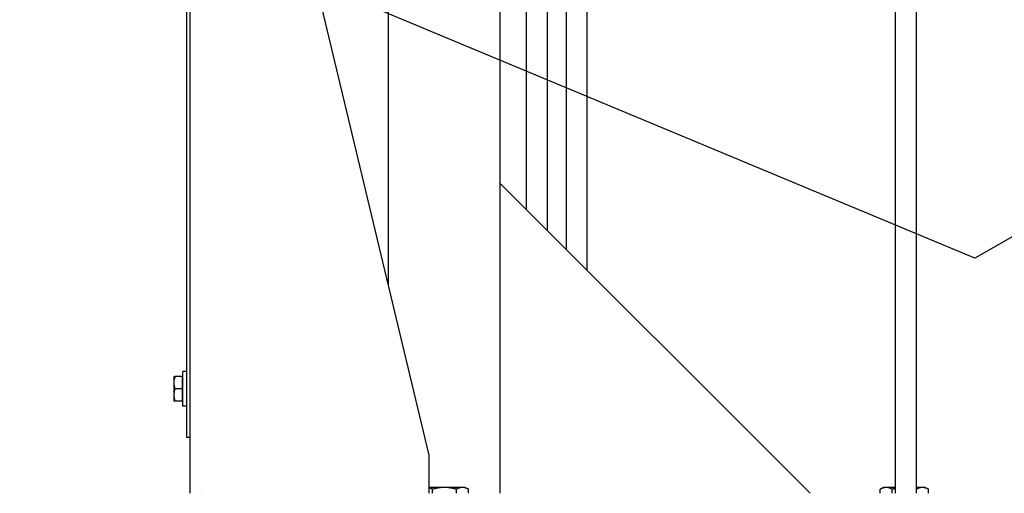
# Paper-space layout 'SHEET_1' of a CAD drawing. Header units: inches. Extents: x 4 to 540, y 12 to 340.
# Tile 38 of 116: x 198 to 216, y 115 to 124. Entities that reach past the tile are written whole.
import ezdxf

# ---------------------------------------------------------------- set-up
doc = ezdxf.new("R2010")
doc.units = ezdxf.units.IN
doc.header["$LTSCALE"] = 16
doc.header["$MEASUREMENT"] = 0
doc.layers.get('0').update_dxf_attribs({"lineweight": 25})
doc.layers.get('DEFPOINTS').update_dxf_attribs({"lineweight": 25})
doc.layers.add('DIMEN', color=7, linetype='Continuous', lineweight=25)
doc.styles.get("Standard").update_dxf_attribs({"font": 'arial.ttf'})
doc.dimstyles.new('DEFAULT-ANSI', dxfattribs={"dimscale": 16, "dimtxt": 0.125, "dimasz": 0.1875, "dimexe": 0.125, "dimexo": 0.0625, "dimgap": 0.031496, "dimtad": 0, "dimtih": 1, "dimtoh": 1, "dimrnd": 1e-08, "dimzin": 4, "dimdsep": 46, "dimtxsty": 'Standard', "dimblk": 'Filled-1', "dimcen": 0.09, "dimdle": 0.393701, "dimclrd": 256, "dimclre": 256, "dimclrt": 256, "dimadec": 0, "dimazin": 1, "dimtfac": 1.504, "dimtofl": 0, "dimtmove": 0, "dimatfit": 3, "dimldrblk": 'Filled-1', "dimfxl": 1, "dimtolj": 1, "dimtzin": 4, "dimlwd": 25, "dimlwe": 25, "dimarcsym": 0})
doc.dimstyles.new('DEFAULT-ANSI$7', dxfattribs={"dimscale": 16, "dimtxt": 0.125, "dimasz": 0.125, "dimexe": 0.125, "dimexo": 0.0625, "dimgap": 0.031496, "dimtad": 0, "dimtih": 1, "dimtoh": 1, "dimrnd": 1e-08, "dimzin": 4, "dimdsep": 46, "dimtxsty": 'Standard', "dimblk": 'Filled-1', "dimcen": 0.09, "dimdle": 0.393701, "dimclrd": 256, "dimclre": 256, "dimclrt": 256, "dimadec": 0, "dimazin": 1, "dimtfac": 1.504, "dimtofl": 0, "dimtmove": 0, "dimatfit": 3, "dimldrblk": 'Filled-1', "dimfxl": 1, "dimtolj": 1, "dimtzin": 4, "dimlwd": 25, "dimlwe": 25, "dimarcsym": 0})

# ---------------------------------------------------------------- blocks, each defined once
blk = doc.blocks.new('Filled-1')
at = {"color": 0}
for p, q in [((0, 0), (-1, 0.25)), ((-1, 0.25), (-1, -0.25)), ((-1, 0), (0, 0)), ((-1, -0.25), (0, 0))]:
    blk.add_line(p, q, dxfattribs=at)
at = {"color": 0, "flags": 128}
blk.add_lwpolyline([(-1, -0.25), (0, 0), (-1, 0.25), (-1, -0.25)], dxfattribs=at)
at = {"color": 0}
blk.add_solid([(-1, -0.25), (0, 0), (-1, 0.25), (-1, -0.25)], dxfattribs=at)
blk = doc.blocks.new('*D31')
at = {"layer": 'DEFPOINTS', "color": 0, "linetype": 'Continuous'}
for p in [(181.658, 128.951), (202.786, 128.951), (202.262, 102.969)]:
    blk.add_point(p, dxfattribs=at)
at = {"layer": 'DIMEN', "linetype": 'Continuous', "lineweight": 25}
for p, q in [((201.786, 128.951), (179.658, 128.951)), ((181.658, 125.951), (181.658, 117.485)), ((181.658, 105.969), (181.658, 114.435)), ((201.262, 102.969), (179.658, 102.969))]:
    blk.add_line(p, q, dxfattribs=at)
at = {"layer": 'DIMEN', "linetype": 'Continuous', "lineweight": 25, "xscale": 3, "yscale": 3, "zscale": 3}
for p, rotation in [((181.658, 128.951), 90), ((181.658, 102.969), 270)]:
    blk.add_blockref('Filled-1', p, dxfattribs=dict(at, rotation=rotation))
at = {"layer": 'DIMEN', "linetype": 'Continuous', "lineweight": 25, "insert": (178.265, 116.981), "char_height": 2, "attachment_point": 1}
blk.add_mtext('\\A1;25.98', dxfattribs=at)
blk = doc.blocks.new('*D32')
at = {"layer": 'DEFPOINTS', "color": 0, "linetype": 'Continuous'}
for p in [(175.6, 151.891), (200.849, 151.891), (202.262, 102.969)]:
    blk.add_point(p, dxfattribs=at)
at = {"layer": 'DIMEN', "linetype": 'Continuous', "lineweight": 25}
for p, q in [((199.849, 151.891), (173.6, 151.891)), ((175.6, 148.891), (175.6, 135.01)), ((175.6, 105.969), (175.6, 131.96)), ((201.262, 102.969), (173.6, 102.969))]:
    blk.add_line(p, q, dxfattribs=at)
at = {"layer": 'DIMEN', "linetype": 'Continuous', "lineweight": 25, "xscale": 3, "yscale": 3, "zscale": 3}
for p, rotation in [((175.6, 151.891), 90), ((175.6, 102.969), 270)]:
    blk.add_blockref('Filled-1', p, dxfattribs=dict(at, rotation=rotation))
at = {"layer": 'DIMEN', "linetype": 'Continuous', "lineweight": 25, "insert": (172.195, 134.506), "char_height": 2, "attachment_point": 1}
blk.add_mtext('\\A1;48.92', dxfattribs=at)

psp = doc.layouts.new('SHEET_1')

# ---------------------------------------------------------------- linework, layer by layer
for p, q in [((205.554, 116.076), (202.367, 129.388)), ((201.262, 115.389), (201.262, 129.264)), ((201.199, 128.389), (201.199, 116.389)), ((204.824, 119.123), (204.824, 126.701)), ((207.672, 120.104), (207.672, 125.174)), ((208.012, 119.764), (208.012, 124.549)), ((208.387, 119.389), (208.387, 124.549)), ((206.824, 115.389), (206.824, 124.451)), ((207.297, 120.479), (207.297, 124.451)), ((213.911, 124.294), (213.911, 115.389)), ((214.286, 124.294), (214.286, 115.389)), ((206.824, 120.951), (212.387, 115.389)), ((200.971, 117.483), (200.971, 117.373)), ((201.118, 117.483), (200.991, 117.483)), ((201.118, 117.483), (201.118, 117.373)), ((201.118, 117.483), (201.134, 117.483)), ((201.134, 116.951), (201.134, 117.576)), ((201.199, 117.576), (201.134, 117.576)), ((200.971, 117.373), (200.971, 117.154)), ((201.118, 117.373), (201.118, 117.264)), ((200.971, 117.154), (200.971, 117.045)), ((201.118, 117.264), (200.991, 117.264)), ((201.118, 117.264), (201.118, 117.154)), ((201.118, 117.154), (201.118, 117.045)), ((201.118, 117.045), (200.991, 117.045)), ((201.118, 117.045), (201.134, 117.045)), ((201.199, 116.951), (201.134, 116.951)), ((201.262, 116.389), (201.199, 116.389)), ((205.554, 115.389), (205.554, 116.076)), ((201.45, 115.389), (201.449, 115.389)), ((205.824, 115.494), (205.554, 115.494)), ((205.608, 115.389), (205.608, 115.461)), ((206.149, 115.494), (205.824, 115.494)), ((206.041, 115.389), (206.041, 115.461)), ((206.199, 115.494), (206.149, 115.494)), ((206.199, 115.494), (206.257, 115.461)), ((206.257, 115.389), (206.257, 115.461)), ((213.699, 115.494), (213.641, 115.461)), ((213.641, 115.389), (213.641, 115.461)), ((213.75, 115.494), (213.699, 115.494)), ((213.911, 115.494), (213.75, 115.494)), ((213.858, 115.389), (213.858, 115.461)), ((214.399, 115.494), (214.286, 115.494)), ((214.291, 115.389), (214.291, 115.461)), ((214.449, 115.494), (214.399, 115.494)), ((214.449, 115.494), (214.507, 115.461)), ((214.507, 115.389), (214.507, 115.461))]:
    psp.add_line(p, q)
for points, weights in [([(200.991, 117.483), (200.971, 117.424), (200.971, 117.373)], [1, 1.0379548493, 1]), ([(200.971, 117.483), (200.971, 117.483), (200.991, 117.483)], [1, 1.0379548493, 1]), ([(200.971, 117.373), (200.971, 117.322), (200.991, 117.264)], [1, 1.0379548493, 1]), ([(200.991, 117.264), (200.971, 117.205), (200.971, 117.154)], [1, 1.0379548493, 1]), ([(200.971, 117.154), (200.971, 117.103), (200.991, 117.045)], [1, 1.0379548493, 1]), ([(200.991, 117.045), (200.971, 117.045), (200.971, 117.045)], [1, 1.0379548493, 1]), ([(205.608, 115.461), (205.58, 115.477), (205.554, 115.485)], [1, 1.01818831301, 1.01894461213]), ([(205.824, 115.494), (205.724, 115.494), (205.608, 115.461)], [1, 1.0379548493, 1]), ([(206.041, 115.461), (205.925, 115.494), (205.824, 115.494)], [1, 1.0379548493, 1]), ([(206.149, 115.494), (206.099, 115.494), (206.041, 115.461)], [1, 1.0379548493, 1]), ([(206.257, 115.461), (206.199, 115.494), (206.149, 115.494)], [1, 1.0379548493, 1]), ([(213.75, 115.494), (213.699, 115.494), (213.641, 115.461)], [1, 1.0379548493, 1]), ([(213.858, 115.461), (213.8, 115.494), (213.75, 115.494)], [1, 1.0379548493, 1]), ([(213.911, 115.474), (213.885, 115.468), (213.858, 115.461)], [1.01332445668, 1.00861987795, 1]), ([(214.291, 115.461), (214.288, 115.461), (214.286, 115.462)], [1, 1.00083373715, 1.00163084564]), ([(214.399, 115.494), (214.349, 115.494), (214.291, 115.461)], [1, 1.0379548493, 1]), ([(214.507, 115.461), (214.449, 115.494), (214.399, 115.494)], [1, 1.0379548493, 1])]:
    psp.add_rational_spline(points, weights, degree=2)

# ---------------------------------------------------------------- dimensions: what is measured, and where the dimension line sits
at = {"layer": 'DIMEN', "linetype": 'Continuous', "lineweight": 25}
for base, p2, picture, middle in [((175.6, 151.891), (200.849, 151.891), '*D32', (175.6, 133.485)), ((181.658, 128.951), (202.786, 128.951), '*D31', (181.658, 115.96))]:
    dim = psp.add_linear_dim(base=base, p1=(202.262, 102.969), p2=p2, angle=90, dimstyle='DEFAULT-ANSI', override={"dimdec": 2, "dimtp": 0, "dimtm": 0, "dimtdec": 2, "dimatfit": 1}, dxfattribs=at)
    dim.commit()
    dim.dimension.update_dxf_attribs({"geometry": picture, "text_midpoint": middle, "dimtype": 160})

# ---------------------------------------------------------------- leaders
at = {"layer": 'DIMEN', "linetype": 'Continuous', "lineweight": 25, "annotation_type": 0, "has_hookline": 1, "hookline_direction": 1, "text_width": 13.966}
psp.add_leader([(221.611, 123.228), (215.341, 119.609), (200.674, 125.734), (198.674, 125.734)], dimstyle='DEFAULT-ANSI$7', override={"dimtad": 0}, dxfattribs=at)

doc.saveas('drawing.dxf')
